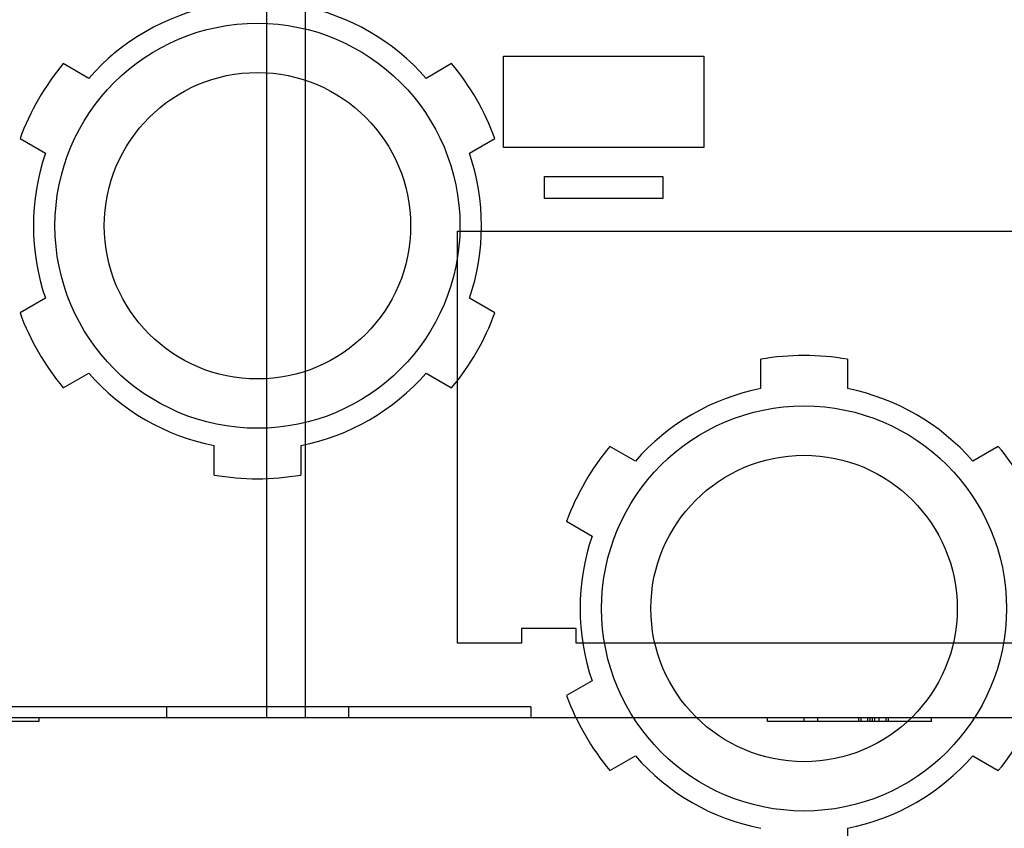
# Model space of a CAD drawing. Header units: millimetres. Extents: x 26 to 199, y 39 to 272.
# Tile 4 of 29: x 54 to 108, y 191 to 236. Entities that reach past the tile are written whole.
import ezdxf

# ---------------------------------------------------------------- set-up
doc = ezdxf.new("R2010")
doc.units = ezdxf.units.MM
doc.header["$LTSCALE"] = 20.161232
doc.layers.get('0').update_dxf_attribs({"linetype": 'CONTINUOUS'})

msp = doc.modelspace()

# ---------------------------------------------------------------- linework, layer by layer
at = {"color": 7, "linetype": 'Continuous'}
for p, q in [((69.992, 259.902), (69.992, 197.402)), ((67.874, 248.402), (67.874, 197.402)), ((80.874, 228.702), (80.874, 233.702)), ((80.874, 233.702), (91.874, 233.702)), ((91.874, 233.702), (91.874, 228.702)), ((58.116, 232.49), (56.717, 233.297)), ((78.031, 233.297), (76.633, 232.49)), ((54.342, 229.184), (55.741, 228.377)), ((79.008, 228.377), (80.406, 229.184)), ((91.874, 228.702), (80.874, 228.702)), ((83.124, 225.902), (83.124, 227.102)), ((83.124, 227.102), (89.624, 227.102)), ((89.624, 227.102), (89.624, 225.902)), ((89.624, 225.902), (83.124, 225.902)), ((78.35, 201.502), (78.35, 224.102)), ((78.35, 224.102), (121.398, 224.102)), ((55.741, 220.428), (54.342, 219.621)), ((80.406, 219.621), (79.008, 220.428)), ((94.999, 215.464), (94.999, 217.079)), ((99.749, 217.079), (99.749, 215.464)), ((56.717, 215.507), (58.116, 216.315)), ((76.633, 216.315), (78.031, 215.507)), ((64.999, 210.726), (64.999, 212.34)), ((69.749, 212.34), (69.749, 210.726)), ((88.116, 211.49), (86.717, 212.297)), ((108.031, 212.297), (106.633, 211.49)), ((84.342, 208.184), (85.741, 207.377)), ((81.874, 202.302), (81.874, 201.502)), ((84.874, 202.302), (81.874, 202.302)), ((84.874, 201.502), (84.874, 202.302)), ((81.874, 201.502), (78.35, 201.502)), ((110.874, 201.502), (84.874, 201.502)), ((85.741, 199.428), (84.342, 198.621)), ((82.374, 198.002), (52.374, 198.002)), ((62.374, 198.002), (62.374, 197.402)), ((72.374, 198.002), (72.374, 197.402)), ((82.374, 198.002), (82.374, 197.402)), ((185.874, 197.402), (38.874, 197.402)), ((55.374, 197.402), (55.374, 197.202)), ((95.374, 197.202), (95.374, 197.402)), ((97.374, 197.202), (97.374, 197.402)), ((98.124, 197.202), (98.124, 197.402)), ((100.374, 197.202), (100.374, 197.402)), ((100.499, 197.202), (100.499, 197.402)), ((100.874, 197.202), (100.874, 197.402)), ((100.999, 197.202), (100.999, 197.402)), ((101.124, 197.202), (101.124, 197.402)), ((101.249, 197.202), (101.249, 197.402)), ((101.499, 197.202), (101.499, 197.402)), ((101.874, 197.202), (101.874, 197.402)), ((101.999, 197.202), (101.999, 197.402)), ((104.374, 197.202), (104.374, 197.402)), ((55.374, 197.202), (43.374, 197.202)), ((104.374, 197.202), (95.374, 197.202)), ((86.717, 194.507), (88.116, 195.315)), ((106.633, 195.315), (108.031, 194.507)), ((99.749, 191.34), (99.749, 189.726))]:
    msp.add_line(p, q, dxfattribs=at)
for centre, radius in [((67.374, 224.402), 11.113), ((67.374, 224.402), 8.407), ((97.374, 203.402), 11.113), ((97.374, 203.402), 8.407)]:
    msp.add_circle(centre, radius, dxfattribs=at)
for centre, radius, start, end in [((67.374, 224.402), 12.294, 101.1385, 138.8615), ((67.374, 224.402), 12.294, 41.1385, 78.8615), ((67.374, 224.402), 13.881, 140.1489, 159.8511), ((67.374, 224.402), 13.881, 20.1489, 39.8511), ((67.374, 224.402), 12.294, 161.1385, 198.8615), ((67.374, 224.402), 12.294, 341.1385, 18.8615), ((67.374, 224.402), 13.881, 200.1489, 219.8511), ((67.374, 224.402), 13.881, 320.1489, 339.8511), ((97.374, 203.402), 13.881, 80.1489, 99.8511), ((67.374, 224.402), 12.294, 221.1385, 258.8615), ((67.374, 224.402), 12.294, 281.1385, 318.8615), ((97.374, 203.402), 12.294, 101.1385, 138.8615), ((97.374, 203.402), 12.294, 41.1385, 78.8615), ((97.374, 203.402), 13.881, 140.1489, 159.8511), ((97.374, 203.402), 13.881, 20.1489, 39.8511), ((67.374, 224.402), 13.881, 260.1489, 279.8511), ((97.374, 203.402), 12.294, 161.1385, 198.8615), ((97.374, 203.402), 13.881, 200.1489, 219.8511), ((97.374, 203.402), 13.881, 320.1489, 339.8511), ((97.374, 203.402), 12.294, 221.1385, 258.8615), ((97.374, 203.402), 12.294, 281.1385, 318.8615)]:
    msp.add_arc(centre, radius, start, end, dxfattribs=at)

doc.saveas('drawing.dxf')
